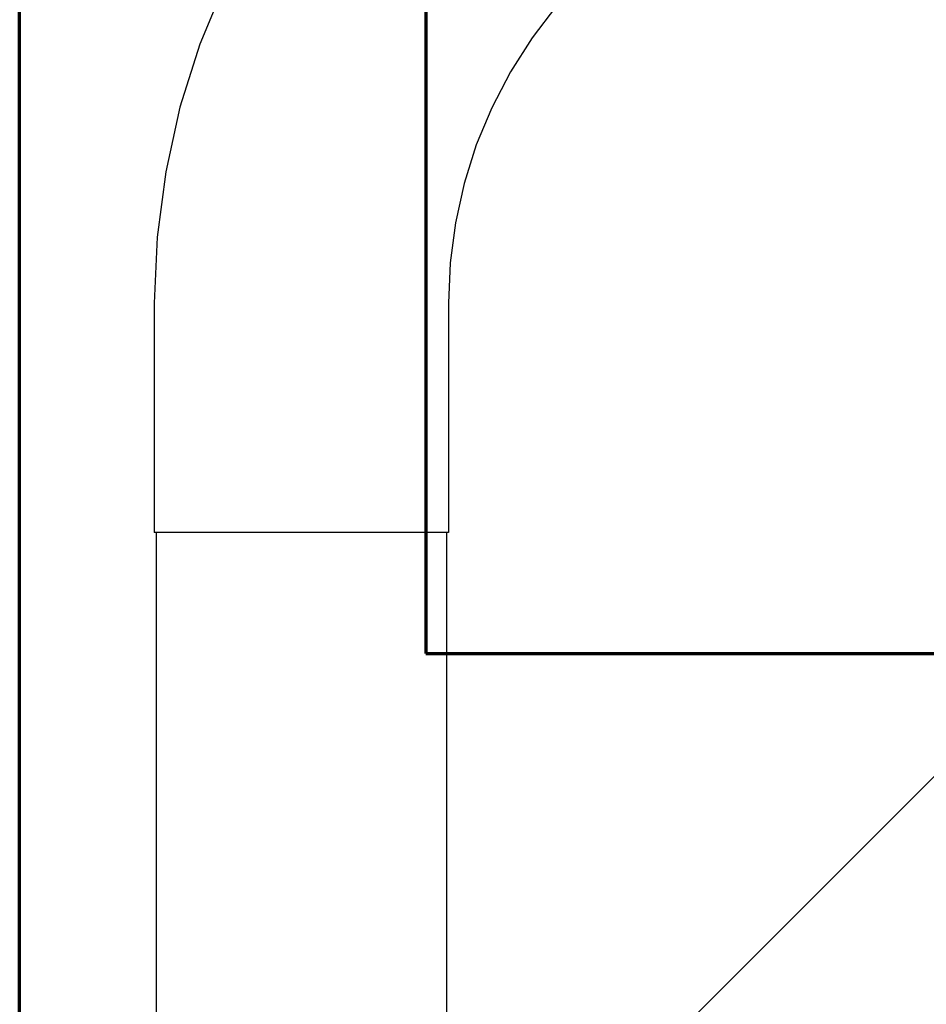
# Model space of a CAD drawing. Header units: millimetres. Extents: x -20654 to 2526, y -8238 to 977.
# Tile 18 of 219: x -10327.269 to -10327.113, y -4119.192 to -4119.023. Entities that reach past the tile are written whole.
import ezdxf

# ---------------------------------------------------------------- set-up
doc = ezdxf.new("R2010")
doc.units = ezdxf.units.MM
for name, color, linetype in [('01 CONTORNO_dwg', 252, 'Continuous'), ('CV-Condutos', 1, 'Continuous'), ('Simbolos', 7, 'Continuous'), ('Simbolos_int', 8, 'Continuous'), ('TQ-Condutos', 3, 'Continuous')]:
    doc.layers.add(name, color=color, linetype=linetype)

# ---------------------------------------------------------------- blocks, each defined once
blk = doc.blocks.new('terreo')
at = {"layer": '01 CONTORNO_dwg', "lineweight": 70}
for p, q in [((-16777.24, -2265.13), (-16777.24, -265.13)), ((-16707.24, -335.13), (-16707.24, -935.13)), ((-16707.24, -935.13), (-16090.79, -935.13))]:
    blk.add_line(p, q, dxfattribs=at)

msp = doc.modelspace()

# ---------------------------------------------------------------- linework, layer by layer
at = {"layer": 'CV-Condutos'}
for p, q in [((-10327.24536, -4119.11102), (-10327.24536, -4120.47188)), ((-10327.19536, -4119.11102), (-10327.19536, -4120.47188))]:
    msp.add_line(p, q, dxfattribs=at)
at = {"layer": 'Simbolos'}
for p, q in [((-10327.24571, -4119.07151), (-10327.24571, -4119.11102)), ((-10327.19501, -4119.07151), (-10327.195, -4119.11102))]:
    msp.add_line(p, q, dxfattribs=at)
for points in [[(-10327.20753, -4118.97934), (-10327.21521, -4118.98772), (-10327.22214, -4118.99675), (-10327.22825, -4119.00634), (-10327.2335, -4119.01642), (-10327.23785, -4119.02693), (-10327.24127, -4119.03778), (-10327.24373, -4119.04888), (-10327.24521, -4119.06015), (-10327.24571, -4119.07151)], [(-10327.17168, -4119.01519), (-10327.17637, -4119.02031), (-10327.1806, -4119.02583), (-10327.18434, -4119.03169), (-10327.18755, -4119.03785), (-10327.19021, -4119.04427), (-10327.19229, -4119.0509), (-10327.1938, -4119.05768), (-10327.19471, -4119.06457), (-10327.19501, -4119.07151)]]:
    msp.add_lwpolyline(points, dxfattribs=at)
at = {"layer": 'Simbolos_int'}
msp.add_line((-10327.195, -4119.11102), (-10327.24571, -4119.11102), dxfattribs=at)
at = {"layer": 'TQ-Condutos'}
msp.add_line((-10327.19536, -4119.23705), (-10327.0987, -4119.14039), dxfattribs=at)

# ---------------------------------------------------------------- block references
at = {"layer": '01 CONTORNO_dwg', "xscale": 0.001, "yscale": 0.001, "zscale": 0.001}
msp.add_blockref('terreo', (-10310.49166, -4118.19674), dxfattribs=at)

doc.saveas('drawing.dxf')
